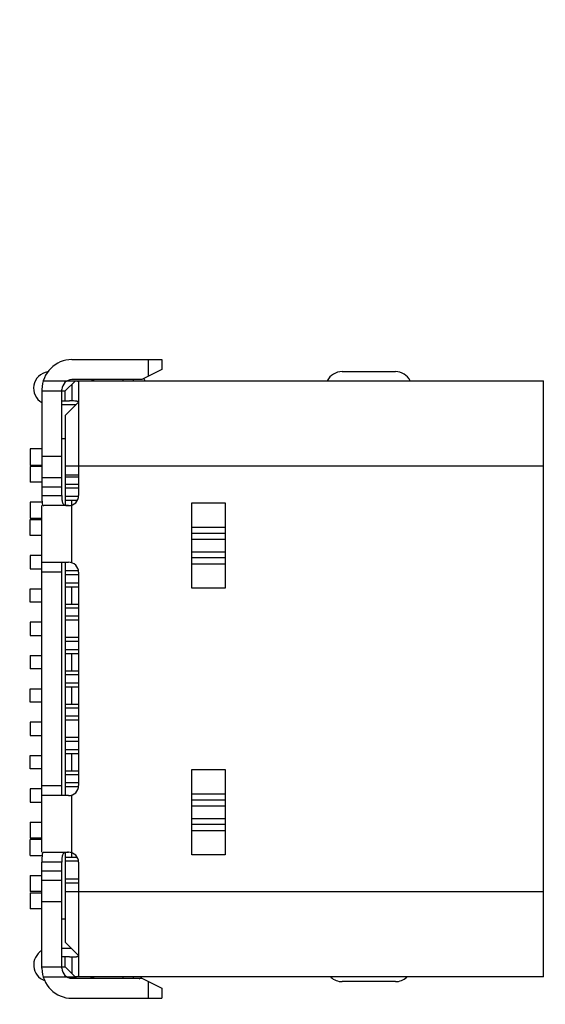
# Model space of a CAD drawing. Header units: millimetres. Extents: x 718 to 1157, y -195 to -52.
# Tile 148 of 156: x 1103 to 1111, y -123 to -108. Entities that reach past the tile are written whole.
import ezdxf

# ---------------------------------------------------------------- set-up
doc = ezdxf.new("R2010")
doc.units = ezdxf.units.MM
doc.header["$LTSCALE"] = 1.21
doc.header["$MEASUREMENT"] = 0
doc.header["$PDMODE"] = 3
doc.header["$PDSIZE"] = 0.3125
doc.layers.get('0').update_dxf_attribs({"linetype": 'CONTINUOUS'})
doc.layers.get('DEFPOINTS').update_dxf_attribs({"linetype": 'CONTINUOUS'})
doc.layers.add('Dim', color=3, linetype='CONTINUOUS', lineweight=25)
doc.styles.get("Standard").update_dxf_attribs({"font": 'txt', "width": 0.8})
doc.dimstyles.get("Standard").update_dxf_attribs({"dimtxt": 0.15625, "dimasz": 0.1875, "dimexe": 0.125, "dimexo": 0.0625, "dimgap": 0.09, "dimtad": 0, "dimtih": 1, "dimtoh": 1, "dimzin": 4, "dimdsep": 46, "dimtxsty": 'Standard', "dimblk": '_FILLED', "dimblk1": '_FILLED', "dimblk2": '_FILLED', "dimcen": 0.09, "dimazin": 1, "dimtp": 0.01, "dimtm": 0.01, "dimtfac": 1, "dimtofl": 0, "dimtmove": 0, "dimatfit": 3, "dimldrblk": '_FILLED', "dimfxl": 1, "dimtolj": 1, "dimtzin": 4, "dimarcsym": 0})

# ---------------------------------------------------------------- blocks, each defined once
blk = doc.blocks.new('_FILLED')
at = {"color": 0, "linetype": 'ByBlock'}
blk.add_solid([(0, 0), (-1, 0.1667), (-1, -0.1667)], dxfattribs=at)
blk = doc.blocks.new('*D41')
at = {"layer": 'DEFPOINTS', "color": 0}
for p in [(1078.388, -101.78), (1078.388, -150.83), (1143.338, -150.83)]:
    blk.add_point(p, dxfattribs=at)
at = {"layer": 'Dim', "color": 0, "lineweight": -2}
for p, q in [((1078.45, -101.78), (1143.463, -101.78)), ((1143.338, -104.32), (1143.338, -122.381)), ((1143.338, -148.29), (1143.338, -130.228)), ((1078.45, -150.83), (1143.463, -150.83))]:
    blk.add_line(p, q, dxfattribs=at)
at = {"layer": 'Dim', "color": 0, "lineweight": -2, "xscale": 2.54, "yscale": 2.54, "zscale": 2.54}
for p, rotation in [((1143.338, -101.78), 90), ((1143.338, -150.83), 270)]:
    blk.add_blockref('_FILLED', p, dxfattribs=dict(at, rotation=rotation))
at = {"layer": 'Dim', "color": 0, "insert": (1143.338, -126.305), "char_height": 2.5, "attachment_point": 5, "rotation": 90, "line_spacing_factor": 2.5}
blk.add_mtext('\\A1;49.05', dxfattribs=at)

msp = doc.modelspace()

# ---------------------------------------------------------------- linework, layer by layer
at = {"color": 7, "linetype": 'Continuous'}
for p, q in [((1103.853, -113.44), (1105.203, -113.44)), ((1105.003, -113.69), (1105.003, -113.44)), ((1105.203, -113.44), (1105.203, -113.59)), ((1105.203, -113.59), (1104.903, -113.74)), ((1107.908, -113.62), (1108.708, -113.62)), ((1103.422, -113.76), (1103.901, -113.76)), ((1103.753, -113.91), (1103.901, -113.761)), ((1104.903, -113.74), (1103.853, -113.74)), ((1103.853, -113.81), (1103.853, -114.06)), ((1103.903, -113.76), (1110.933, -113.76)), ((1103.953, -113.775), (1103.953, -115.48)), ((1104.623, -113.76), (1104.623, -113.74)), ((1104.773, -113.74), (1104.773, -113.76)), ((1110.933, -122.7), (1110.933, -113.76)), ((1103.403, -113.89), (1103.403, -115.48)), ((1103.403, -113.91), (1103.753, -113.91)), ((1103.703, -115.48), (1103.703, -113.89)), ((1103.753, -114.06), (1103.753, -113.91)), ((1103.703, -114.06), (1103.817, -114.06)), ((1103.913, -114.12), (1103.703, -114.12)), ((1103.753, -114.28), (1103.953, -114.08)), ((1103.853, -114.06), (1103.817, -114.06)), ((1103.753, -114.28), (1103.753, -115.623)), ((1103.753, -114.63), (1103.703, -114.63)), ((1103.403, -114.78), (1103.225, -114.78)), ((1103.225, -114.78), (1103.225, -115.03)), ((1103.403, -114.89), (1103.703, -114.89)), ((1103.403, -115.03), (1103.225, -115.03)), ((1103.403, -115.045), (1103.225, -115.045)), ((1103.225, -115.045), (1103.225, -115.28)), ((1110.933, -115.04), (1103.753, -115.04)), ((1103.753, -115.167), (1103.953, -115.167)), ((1103.403, -115.28), (1103.225, -115.28)), ((1103.703, -115.211), (1103.403, -115.211)), ((1103.753, -115.197), (1103.953, -115.197)), ((1103.753, -115.31), (1103.953, -115.31)), ((1103.703, -115.351), (1103.403, -115.351)), ((1103.403, -115.48), (1103.703, -115.48)), ((1103.953, -115.37), (1103.753, -115.37)), ((1103.753, -115.49), (1103.951, -115.49)), ((1103.403, -115.58), (1103.225, -115.58)), ((1103.225, -115.58), (1103.225, -115.82)), ((1103.403, -120.83), (1103.403, -115.63)), ((1103.803, -115.63), (1103.429, -115.63)), ((1103.753, -115.55), (1103.934, -115.55)), ((1103.853, -116.488), (1103.853, -115.55)), ((1105.653, -115.589), (1106.153, -115.589)), ((1105.653, -116.87), (1105.653, -115.589)), ((1106.153, -115.589), (1106.153, -116.87)), ((1103.225, -115.82), (1103.403, -115.82)), ((1103.225, -115.84), (1103.403, -115.84)), ((1103.225, -116.08), (1103.225, -115.84)), ((1103.403, -116.08), (1103.225, -116.08)), ((1106.153, -115.956), (1105.653, -115.956)), ((1105.653, -116.044), (1106.153, -116.044)), ((1106.153, -116.136), (1105.653, -116.136)), ((1105.653, -116.324), (1106.153, -116.324)), ((1103.403, -116.38), (1103.225, -116.38)), ((1103.225, -116.38), (1103.225, -116.58)), ((1103.403, -116.48), (1103.803, -116.48)), ((1103.703, -119.98), (1103.703, -116.48)), ((1103.753, -116.48), (1103.753, -119.98)), ((1106.153, -116.415), (1105.653, -116.415)), ((1105.653, -116.504), (1106.153, -116.504)), ((1103.225, -116.58), (1103.403, -116.58)), ((1103.703, -116.63), (1103.403, -116.63)), ((1103.95, -116.61), (1103.753, -116.61)), ((1103.953, -116.67), (1103.753, -116.67)), ((1103.953, -116.63), (1103.953, -119.83)), ((1103.753, -116.79), (1103.953, -116.79)), ((1103.225, -116.88), (1103.403, -116.88)), ((1103.225, -117.08), (1103.225, -116.88)), ((1103.753, -116.85), (1103.953, -116.85)), ((1103.853, -117.11), (1103.853, -116.85)), ((1106.153, -116.87), (1105.653, -116.87)), ((1103.403, -117.08), (1103.225, -117.08)), ((1103.753, -117.11), (1103.953, -117.11)), ((1103.953, -117.17), (1103.753, -117.17)), ((1103.403, -117.38), (1103.225, -117.38)), ((1103.225, -117.38), (1103.225, -117.58)), ((1103.953, -117.29), (1103.753, -117.29)), ((1103.953, -117.35), (1103.753, -117.35)), ((1103.225, -117.58), (1103.403, -117.58)), ((1103.953, -117.61), (1103.753, -117.61)), ((1103.953, -117.67), (1103.753, -117.67)), ((1103.753, -117.79), (1103.953, -117.79)), ((1103.753, -117.85), (1103.953, -117.85)), ((1103.853, -118.11), (1103.853, -117.85)), ((1103.225, -117.88), (1103.403, -117.88)), ((1103.225, -117.88), (1103.225, -118.08)), ((1103.403, -118.08), (1103.225, -118.08)), ((1103.753, -118.11), (1103.953, -118.11)), ((1103.953, -118.17), (1103.753, -118.17)), ((1103.753, -118.29), (1103.953, -118.29)), ((1103.225, -118.38), (1103.403, -118.38)), ((1103.225, -118.58), (1103.225, -118.38)), ((1103.753, -118.35), (1103.953, -118.35)), ((1103.853, -118.61), (1103.853, -118.35)), ((1103.403, -118.58), (1103.225, -118.58)), ((1103.753, -118.61), (1103.953, -118.61)), ((1103.953, -118.67), (1103.753, -118.67)), ((1103.403, -118.88), (1103.225, -118.88)), ((1103.225, -118.88), (1103.225, -119.08)), ((1103.953, -118.79), (1103.753, -118.79)), ((1103.953, -118.85), (1103.753, -118.85)), ((1103.225, -119.08), (1103.403, -119.08)), ((1103.953, -119.11), (1103.753, -119.11)), ((1103.953, -119.17), (1103.753, -119.17)), ((1103.753, -119.29), (1103.953, -119.29)), ((1103.225, -119.38), (1103.403, -119.38)), ((1103.225, -119.58), (1103.225, -119.38)), ((1103.753, -119.35), (1103.953, -119.35)), ((1103.853, -119.61), (1103.853, -119.35)), ((1103.403, -119.58), (1103.225, -119.58)), ((1103.753, -119.61), (1103.953, -119.61)), ((1105.653, -119.589), (1106.153, -119.589)), ((1105.653, -120.87), (1105.653, -119.589)), ((1106.153, -119.589), (1106.153, -120.87)), ((1103.953, -119.67), (1103.753, -119.67)), ((1103.403, -119.88), (1103.225, -119.88)), ((1103.225, -119.88), (1103.225, -120.08)), ((1103.403, -119.83), (1103.703, -119.83)), ((1103.953, -119.79), (1103.753, -119.79)), ((1103.95, -119.85), (1103.753, -119.85)), ((1103.803, -119.98), (1103.403, -119.98)), ((1103.853, -120.905), (1103.853, -119.971)), ((1106.153, -119.956), (1105.653, -119.956)), ((1105.653, -120.044), (1106.153, -120.044)), ((1103.225, -120.08), (1103.403, -120.08)), ((1106.153, -120.136), (1105.653, -120.136)), ((1105.653, -120.324), (1106.153, -120.324)), ((1103.225, -120.38), (1103.403, -120.38)), ((1103.225, -120.38), (1103.225, -120.62)), ((1106.153, -120.415), (1105.653, -120.415)), ((1105.653, -120.504), (1106.153, -120.504)), ((1103.403, -120.62), (1103.225, -120.62)), ((1103.403, -120.64), (1103.225, -120.64)), ((1103.225, -120.88), (1103.225, -120.64)), ((1103.225, -120.88), (1103.403, -120.88)), ((1103.429, -120.83), (1103.803, -120.83)), ((1103.753, -120.836), (1103.753, -122.18)), ((1103.753, -120.905), (1103.931, -120.905)), ((1106.153, -120.87), (1105.653, -120.87)), ((1103.703, -120.98), (1103.403, -120.98)), ((1103.403, -122.57), (1103.403, -120.98)), ((1103.703, -122.57), (1103.703, -120.98)), ((1103.951, -120.965), (1103.753, -120.965)), ((1103.953, -120.98), (1103.953, -122.684)), ((1103.225, -121.18), (1103.403, -121.18)), ((1103.225, -121.18), (1103.225, -121.42)), ((1103.403, -121.108), (1103.703, -121.108)), ((1103.403, -121.249), (1103.703, -121.249)), ((1103.953, -121.232), (1103.753, -121.232)), ((1103.953, -121.292), (1103.753, -121.292)), ((1103.403, -121.42), (1103.225, -121.42)), ((1103.225, -121.44), (1103.403, -121.44)), ((1103.225, -121.44), (1103.225, -121.68)), ((1103.753, -121.42), (1110.933, -121.42)), ((1103.403, -121.68), (1103.225, -121.68)), ((1103.403, -121.569), (1103.703, -121.569)), ((1103.703, -121.83), (1103.753, -121.83)), ((1103.703, -122.27), (1103.843, -122.27)), ((1103.953, -122.38), (1103.753, -122.18)), ((1103.817, -122.4), (1103.703, -122.4)), ((1103.753, -122.55), (1103.753, -122.4)), ((1103.817, -122.4), (1103.853, -122.399)), ((1103.853, -122.399), (1103.853, -122.65)), ((1103.403, -122.55), (1103.753, -122.55)), ((1103.753, -122.55), (1103.901, -122.698)), ((1103.422, -122.7), (1103.901, -122.7)), ((1103.853, -122.72), (1104.903, -122.72)), ((1110.933, -122.7), (1103.903, -122.7)), ((1104.623, -122.72), (1104.623, -122.7)), ((1104.773, -122.7), (1104.773, -122.72)), ((1104.903, -122.72), (1105.203, -122.87)), ((1105.003, -123.02), (1105.003, -122.77)), ((1105.203, -122.87), (1105.203, -123.02)), ((1108.708, -122.77), (1107.908, -122.77)), ((1103.853, -123.02), (1105.203, -123.02))]:
    msp.add_line(p, q, dxfattribs=at)
for centre, radius, start, end in [((1103.853, -113.89), 0.45, 90, 180), ((1103.528, -113.87), 0.25, 99.4688, 239.5173), ((1104.728, -113.87), 0.25, 26.7649, 38.0767), ((1107.908, -113.87), 0.25, 90, 153.2067), ((1108.708, -113.87), 0.25, 26.7649, 90), ((1103.853, -113.89), 0.15, 90, 180), ((1104.111, -113.61), 0.15, 270, 299.9041), ((1103.803, -115.48), 0.15, 270, 0), ((1103.803, -116.63), 0.15, 0, 90), ((1103.803, -119.83), 0.15, 270, 0), ((1103.803, -120.98), 0.15, 0, 90), ((1103.528, -122.52), 0.25, 120.4959, 249.6828), ((1103.853, -122.57), 0.45, 180, 270), ((1103.853, -122.57), 0.15, 180, 270), ((1104.111, -122.85), 0.15, 60.0959, 90), ((1104.728, -122.52), 0.25, 302.3157, 312.5641), ((1107.908, -122.52), 0.25, 227.4808, 270), ((1108.708, -122.52), 0.25, 270, 312.5642)]:
    msp.add_arc(centre, radius, start, end, dxfattribs=at)
for points, knots in [([(1103.953, -113.775), (1103.953, -113.774), (1103.952, -113.772), (1103.949, -113.77), (1103.945, -113.768), (1103.936, -113.765), (1103.921, -113.763), (1103.909, -113.762), (1103.901, -113.761)], [0, 0, 0, 0, 0.051433, 0.114614, 0.198858, 0.307852, 0.603687, 1, 1, 1, 1]), ([(1103.953, -114.08), (1103.953, -114.079), (1103.951, -114.075), (1103.946, -114.07), (1103.937, -114.067), (1103.925, -114.064), (1103.911, -114.063), (1103.886, -114.061), (1103.867, -114.06), (1103.853, -114.06)], [0, 0, 0, 0, 0.049616, 0.111441, 0.196225, 0.307395, 0.445244, 0.608385, 1, 1, 1, 1]), ([(1103.403, -115.48), (1103.403, -115.489), (1103.403, -115.509), (1103.403, -115.537), (1103.403, -115.563), (1103.405, -115.585), (1103.407, -115.604), (1103.412, -115.618), (1103.419, -115.628), (1103.426, -115.63), (1103.429, -115.63)], [0, 0, 0, 0, 0.18458, 0.362276, 0.525448, 0.668067, 0.785326, 0.875135, 0.941753, 1, 1, 1, 1]), ([(1103.703, -115.48), (1103.703, -115.491), (1103.703, -115.512), (1103.703, -115.544), (1103.705, -115.572), (1103.712, -115.596), (1103.726, -115.615), (1103.748, -115.625), (1103.774, -115.628), (1103.793, -115.629), (1103.803, -115.629)], [0, 0, 0, 0, 0.152602, 0.297784, 0.428103, 0.539743, 0.638055, 0.740995, 0.861835, 1, 1, 1, 1]), ([(1103.429, -120.83), (1103.426, -120.83), (1103.419, -120.832), (1103.412, -120.841), (1103.407, -120.855), (1103.405, -120.874), (1103.403, -120.897), (1103.403, -120.922), (1103.403, -120.95), (1103.403, -120.97), (1103.403, -120.98)], [0, 0, 0, 0, 0.058254, 0.124883, 0.214677, 0.331935, 0.474564, 0.637732, 0.81542, 1, 1, 1, 1]), ([(1103.803, -120.83), (1103.793, -120.83), (1103.774, -120.831), (1103.748, -120.835), (1103.729, -120.843), (1103.719, -120.854), (1103.711, -120.867), (1103.705, -120.888), (1103.703, -120.916), (1103.703, -120.947), (1103.703, -120.969), (1103.703, -120.98)], [0, 0, 0, 0, 0.13821, 0.258983, 0.36186, 0.41059, 0.460693, 0.572189, 0.70245, 0.847423, 1, 1, 1, 1]), ([(1103.853, -122.399), (1103.867, -122.399), (1103.886, -122.399), (1103.911, -122.397), (1103.925, -122.395), (1103.937, -122.392), (1103.946, -122.389), (1103.951, -122.385), (1103.953, -122.381), (1103.953, -122.379)], [0, 0, 0, 0, 0.391605, 0.554743, 0.692595, 0.80377, 0.888559, 0.950386, 1, 1, 1, 1]), ([(1103.901, -122.698), (1103.909, -122.698), (1103.921, -122.697), (1103.936, -122.694), (1103.945, -122.692), (1103.949, -122.69), (1103.952, -122.687), (1103.953, -122.685), (1103.953, -122.684)], [0, 0, 0, 0, 0.396321, 0.692163, 0.801155, 0.885392, 0.948568, 1, 1, 1, 1])]:
    msp.add_open_spline(points, degree=3, knots=knots, dxfattribs=at)

# ---------------------------------------------------------------- dimensions: what is measured, and where the dimension line sits
at = {"layer": 'Dim'}
dim = msp.add_linear_dim(base=(1143.338, -150.83), p1=(1078.388, -101.78), p2=(1078.388, -150.83), angle=90, dimstyle='Standard', override={"dimtxt": 2.5, "dimasz": 2.54, "dimtih": 0, "dimtoh": 0, "dimzin": 0, "dimcen": 0.198, "dimadec": 0, "dimazin": 0, "dimtp": 0, "dimtm": 0, "dimtdec": 4, "dimtzin": 0}, dxfattribs=at)
dim.commit()
dim.dimension.update_dxf_attribs({"geometry": '*D41', "text_midpoint": (1143.338, -126.305)})

doc.saveas('drawing.dxf')
